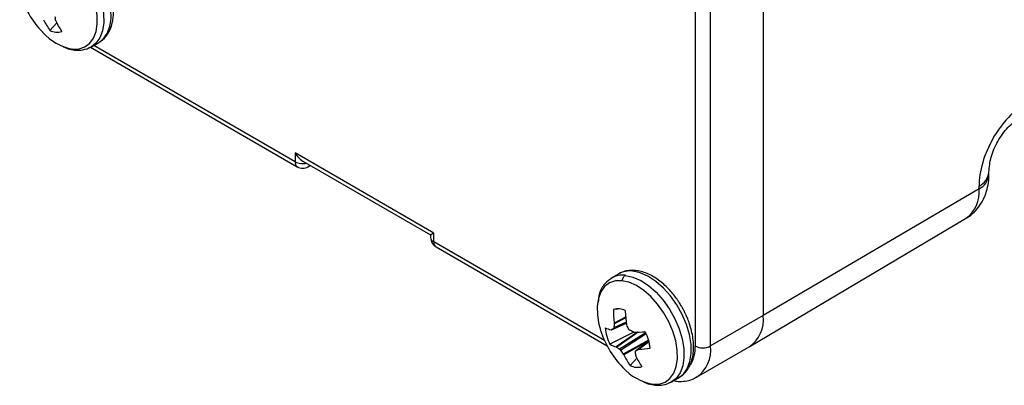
# Model space of a CAD drawing. Header units: inches. Extents: x 0 to 22, y 0 to 17.
# Tile 9 of 17: x 17.3 to 19.1, y 11.4 to 12.1. Entities that reach past the tile are written whole.
import ezdxf

# ---------------------------------------------------------------- set-up
doc = ezdxf.new("R2010")
doc.units = ezdxf.units.IN
doc.header["$LTSCALE"] = 2
doc.header["$MEASUREMENT"] = 0

msp = doc.modelspace()

# ---------------------------------------------------------------- linework, layer by layer
for p, q in [((18.6183, 13.2783), (18.6183, 11.5432)), ((18.4938, 13.2228), (18.4938, 11.4877)), ((18.5221, 11.4877), (18.5221, 13.2228)), ((17.3142, 12.0643), (17.3269, 12.0781)), ((17.3882, 12.0334), (17.7665, 11.8151)), ((17.3902, 12.0345), (17.4035, 12.0421)), ((17.7624, 11.8242), (17.3942, 12.0368)), ((18.0161, 11.694), (17.7624, 11.8405)), ((17.7624, 11.8405), (17.7624, 11.8242)), ((17.7765, 11.8256), (18.0103, 11.6907)), ((17.7865, 11.8151), (17.7906, 11.8174)), ((19.0309, 11.8003), (19.0309, 11.8052)), ((19.0129, 11.775), (18.6183, 11.5432)), ((19.0129, 11.775), (19.0129, 11.7799)), ((18.5928, 11.4862), (18.9884, 11.7203)), ((18.0103, 11.6907), (18.0103, 11.6859)), ((18.0161, 11.6777), (18.0161, 11.694)), ((18.3282, 11.4976), (18.0161, 11.6777)), ((18.0203, 11.6686), (18.3328, 11.4881)), ((18.3546, 11.6195), (18.3414, 11.6119)), ((18.3523, 11.5552), (18.3443, 11.5545)), ((18.3668, 11.5401), (18.3459, 11.5296)), ((18.6183, 11.5432), (18.5221, 11.4877)), ((18.3408, 11.5172), (18.3681, 11.5292)), ((18.3681, 11.5292), (18.3409, 11.5172)), ((18.368, 11.5299), (18.3446, 11.5194)), ((18.3678, 11.5311), (18.3453, 11.521)), ((18.3669, 11.5389), (18.3459, 11.5283)), ((18.3819, 11.513), (18.3381, 11.4907)), ((18.3884, 11.5131), (18.3496, 11.4859)), ((18.3899, 11.5131), (18.3504, 11.4855)), ((18.4036, 11.5119), (18.3558, 11.4816)), ((18.4046, 11.5096), (18.3576, 11.4797)), ((18.4035, 11.5119), (18.4007, 11.5135)), ((18.4088, 11.4982), (18.3625, 11.4727)), ((18.4092, 11.4969), (18.3632, 11.4716)), ((18.4094, 11.4962), (18.3853, 11.4786)), ((18.4094, 11.4962), (18.3854, 11.4786)), ((18.4095, 11.4955), (18.3903, 11.4815)), ((18.4096, 11.4952), (18.3912, 11.4818)), ((18.4962, 11.4305), (18.5924, 11.486)), ((18.3748, 11.452), (18.3876, 11.4658)), ((18.4509, 11.4222), (18.4641, 11.4298))]:
    msp.add_line(p, q)
at = {"flags": 128}
for points in [[(17.3058, 12.229), (17.3195, 12.2261), (17.3337, 12.2198), (17.3479, 12.2104), (17.3618, 12.1983), (17.3747, 12.1838), (17.3863, 12.1675), (17.3962, 12.1498), (17.404, 12.1315), (17.4094, 12.1131), (17.4124, 12.0953), (17.4127, 12.0786), (17.4104, 12.0636), (17.4056, 12.0509), (17.3984, 12.0408), (17.3902, 12.0345)], [(17.4035, 12.0421), (17.4116, 12.0485), (17.4188, 12.0585), (17.4237, 12.0713), (17.426, 12.0862), (17.4256, 12.1029), (17.4227, 12.1208), (17.4172, 12.1392), (17.4094, 12.1575), (17.3995, 12.1751), (17.3879, 12.1914), (17.375, 12.2059), (17.3612, 12.218), (17.3469, 12.2274), (17.3327, 12.2337), (17.3191, 12.2367)], [(17.3556, 12.0301), (17.3676, 12.0304), (17.3782, 12.034), (17.3871, 12.0407), (17.394, 12.0503), (17.3986, 12.0623), (17.4007, 12.0765), (17.4004, 12.0924), (17.3976, 12.1093), (17.3924, 12.1268), (17.385, 12.1441), (17.3756, 12.1609), (17.3646, 12.1764), (17.3524, 12.1901), (17.3392, 12.2016), (17.3257, 12.2105), (17.3122, 12.2165), (17.2993, 12.2193)], [(17.3902, 12.0345), (17.389, 12.0338), (17.3843, 12.0318)], [(17.7894, 11.8182), (17.7883, 11.8165), (17.7865, 11.8151), (17.7865, 11.8151)], [(18.3665, 11.6167), (18.3801, 11.6137), (18.3943, 11.6075), (18.4086, 11.5981), (18.4224, 11.586), (18.4354, 11.5715), (18.447, 11.5552), (18.4568, 11.5375), (18.4646, 11.5192), (18.4701, 11.5008), (18.4731, 11.483), (18.4734, 11.4663), (18.4711, 11.4513), (18.4663, 11.4386), (18.459, 11.4285), (18.4509, 11.4222)], [(18.4637, 11.4296), (18.4723, 11.4362), (18.4795, 11.4462), (18.4843, 11.459), (18.4866, 11.4739), (18.4863, 11.4906), (18.4833, 11.5085), (18.4779, 11.5269), (18.4701, 11.5452), (18.4602, 11.5628), (18.4486, 11.5791), (18.4357, 11.5936), (18.4218, 11.6057), (18.4076, 11.6151), (18.3934, 11.6214), (18.3797, 11.6244)], [(18.36, 11.607), (18.348, 11.6066), (18.3373, 11.603), (18.3284, 11.5963), (18.3216, 11.5868), (18.317, 11.5747), (18.3148, 11.5605), (18.3151, 11.5447), (18.3173, 11.5304)], [(18.4162, 11.4178), (18.4282, 11.4181), (18.4389, 11.4217), (18.4478, 11.4284), (18.4546, 11.4379), (18.4592, 11.45), (18.4614, 11.4642), (18.4611, 11.4801), (18.4583, 11.497), (18.4531, 11.5145), (18.4457, 11.5318), (18.4363, 11.5486), (18.4253, 11.5641), (18.413, 11.5778), (18.3999, 11.5893), (18.3864, 11.5982), (18.3729, 11.6042), (18.36, 11.607)], [(18.3173, 11.5304), (18.3179, 11.5278), (18.3196, 11.5213)], [(18.4509, 11.4222), (18.4496, 11.4215), (18.445, 11.4195)]]:
    msp.add_lwpolyline(points, dxfattribs=at)
for centre, radius, start, end in [((17.4225, 12.1795), 0.1699, 195.6811, 224.3135), ((17.4412, 12.1529), 0.1549, 206.4594, 214.898), ((17.476, 12.153), 0.167, 205.2861, 212.9588), ((17.3276, 12.0901), 0.0291, 242.447, 286.3096), ((17.3732, 12.1252), 0.0968, 221.6861, 259.507), ((17.7719, 11.823), 0.00959, 172.7442, 235.9436), ((17.7765, 11.8517), 0.0309, 242.7009, 283.0303), ((17.7765, 11.8324), 0.02, 240.0027, 299.9973), ((18.9998, 11.8082), 0.0312, 294.8621, 354.6673), ((18.9998, 11.8033), 0.0312, 294.8788, 354.4725), ((18.9544, 11.7684), 0.0589, 305.3017, 6.4834), ((18.0303, 11.6859), 0.02, 180, 240.0027), ((18.0203, 11.6869), 0.0101, 185.6948, 245.6253), ((18.0256, 11.6765), 0.00959, 172.7442, 235.9436), ((18.3613, 11.5766), 0.0405, 82.5969, 119.4233), ((18.3745, 11.5843), 0.0405, 82.5969, 119.4233), ((18.3525, 11.5265), 0.0291, 62.447, 106.3096), ((18.547, 11.5551), 0.2027, 180.1597, 187.2112), ((18.6013, 11.5619), 0.2355, 182.3338, 188.4359), ((18.5575, 11.5362), 0.0612, 304.7789, 6.5332), ((18.4831, 11.5672), 0.1699, 195.6811, 224.3135), ((18.3554, 11.5808), 0.0654, 246.3833, 256.6983), ((18.4145, 11.5298), 0.0858, 185.9887, 207.1406), ((18.3822, 11.8724), 0.3594, 269.959, 273.2687), ((18.3263, 11.4745), 0.0858, 5.9887, 27.1406), ((18.3651, 11.5394), 0.0557, 241.0181, 253.8201), ((18.4285, 11.485), 0.0654, 331.453, 2.3401), ((18.508, 11.515), 0.0307, 242.6097, 297.3903), ((18.4612, 11.4807), 0.0613, 305.1198, 6.5008), ((18.5019, 11.5406), 0.1549, 206.4594, 214.898), ((18.5366, 11.5407), 0.167, 205.2861, 212.9588), ((18.3816, 11.7315), 0.2499, 272.2084, 276.9103), ((18.3883, 11.4778), 0.0291, 242.447, 286.3096), ((18.4339, 11.5129), 0.0968, 221.6861, 259.507)]:
    msp.add_arc(centre, radius, start, end)
for centre, major_axis, ratio, start_param, end_param in [((17.7765, 11.8487), (-0.0141, 0.0245), 0.577335, 1.570756, 2.356235), ((18.0303, 11.7022), (0.02, 0.0115), 0.00007, 2.356154, 3.141552)]:
    msp.add_ellipse(centre, major_axis=major_axis, ratio=ratio, start_param=start_param, end_param=end_param)
for points, knots in [([(17.4024, 12.0415), (17.4076, 12.0452), (17.4173, 12.0521), (17.4253, 12.067), (17.429, 12.0803), (17.4308, 12.0955), (17.4298, 12.1165), (17.4235, 12.1408), (17.4143, 12.1619), (17.4051, 12.1782), (17.3941, 12.1937), (17.3814, 12.2078), (17.3676, 12.2199), (17.3529, 12.2293), (17.3383, 12.2356), (17.3288, 12.2372), (17.3242, 12.2379)], [0, 0, 0, 0, 0.09334, 0.172719, 0.230556, 0.271398, 0.364944, 0.476304, 0.537818, 0.60186, 0.667184, 0.733024, 0.801031, 0.869522, 0.936407, 1, 1, 1, 1]), ([(17.3246, 12.0828), (17.3245, 12.0838), (17.3243, 12.086), (17.3241, 12.0882), (17.324, 12.0894)], [0, 0, 0, 0, 0.5, 1, 1, 1, 1]), ([(17.3387, 12.0344), (17.3416, 12.0331), (17.3488, 12.0299), (17.3558, 12.0289), (17.36, 12.0284)], [0, 0, 0, 0, 0.404161, 1, 1, 1, 1]), ([(17.36, 12.0284), (17.3593, 12.0285), (17.3577, 12.0287), (17.3563, 12.0296), (17.3556, 12.0301)], [0, 0, 0, 0, 0.483283, 1, 1, 1, 1]), ([(17.36, 12.0284), (17.365, 12.0283), (17.3757, 12.028), (17.3844, 12.0318), (17.3891, 12.0339)], [0, 0, 0, 0, 0.460758, 1, 1, 1, 1]), ([(19.0998, 11.933), (19.0884, 11.9262), (19.077, 11.9168), (19.056, 11.8941), (19.0464, 11.8809), (19.0303, 11.8526), (19.0239, 11.8375), (19.0152, 11.8078), (19.0129, 11.7932), (19.0129, 11.7799)], [0, 0, 0, 0, 0.25, 0.25, 0.5, 0.5, 0.75, 0.75, 1, 1, 1, 1]), ([(19.0309, 11.8052), (19.0317, 11.8144), (19.0334, 11.8326), (19.0464, 11.8621), (19.0651, 11.8884), (19.0799, 11.8993), (19.0873, 11.9047)], [0, 0, 0, 0, 0.249962, 0.499993, 0.750023, 1, 1, 1, 1]), ([(18.9884, 11.7203), (18.9917, 11.7224), (18.9995, 11.7275), (19.0101, 11.7381), (19.0193, 11.7516), (19.0259, 11.7665), (19.0297, 11.7821), (19.0311, 11.7936), (19.0308, 11.7997), (19.0307, 11.8003)], [0, 0, 0, 0, 0.122, 0.292482, 0.471093, 0.636264, 0.806609, 0.980958, 1, 1, 1, 1]), ([(18.3425, 11.6125), (18.3377, 11.609), (18.3273, 11.6016), (18.3181, 11.586), (18.317, 11.5728), (18.3165, 11.5681)], [0, 0, 0, 0, 0.3497651, 0.7654097, 1, 1, 1, 1]), ([(18.3851, 11.6254), (18.3829, 11.6256), (18.3771, 11.6263), (18.368, 11.6249), (18.3601, 11.6227), (18.3563, 11.6202), (18.3554, 11.6197)], [0, 0, 0, 0, 0.20407, 0.551109, 0.900616, 1, 1, 1, 1]), ([(18.3665, 11.6167), (18.365, 11.6159), (18.3636, 11.6145), (18.3613, 11.6111), (18.3604, 11.609), (18.36, 11.607)], [0, 0, 0, 0, 0.5, 0.5, 1, 1, 1, 1]), ([(18.3797, 11.6244), (18.3811, 11.625), (18.3828, 11.6258), (18.3846, 11.6256), (18.3851, 11.6255)], [0, 0, 0, 0, 0.753045, 1, 1, 1, 1]), ([(18.4694, 11.5593), (18.4691, 11.5599), (18.468, 11.5617), (18.4657, 11.5656), (18.4617, 11.5716), (18.4562, 11.5793), (18.4492, 11.5878), (18.4409, 11.5964), (18.4317, 11.6046), (18.4218, 11.6118), (18.4113, 11.6179), (18.4005, 11.6224), (18.3917, 11.625), (18.3866, 11.6253), (18.3851, 11.6254)], [0, 0, 0, 0, 0.015691, 0.050637, 0.11105, 0.189707, 0.282067, 0.383533, 0.491103, 0.602768, 0.717257, 0.833758, 0.951409, 1, 1, 1, 1]), ([(18.4634, 11.4298), (18.4652, 11.4308), (18.4704, 11.4335), (18.4772, 11.4405), (18.4837, 11.4502), (18.4882, 11.4617), (18.4907, 11.4744), (18.4913, 11.4879), (18.4902, 11.5015), (18.4876, 11.5149), (18.4842, 11.5267), (18.4807, 11.5363), (18.4778, 11.5431), (18.4755, 11.5479), (18.4738, 11.5513), (18.4726, 11.5536), (18.4717, 11.5553), (18.471, 11.5565), (18.4703, 11.5578), (18.4698, 11.5587), (18.4694, 11.5593)], [0, 0, 0, 0, 0.051083, 0.144325, 0.239354, 0.336262, 0.433522, 0.529376, 0.622125, 0.709509, 0.792077, 0.852047, 0.895046, 0.925666, 0.947395, 0.962788, 0.973682, 0.981388, 0.986839, 1, 1, 1, 1]), ([(18.3459, 11.5283), (18.3458, 11.5271), (18.3455, 11.5246), (18.3454, 11.5222), (18.3453, 11.521)], [0, 0, 0, 0, 0.5, 1, 1, 1, 1]), ([(18.3724, 11.5183), (18.3718, 11.5196), (18.3705, 11.5222), (18.3693, 11.5248), (18.3687, 11.5261)], [0, 0, 0, 0, 0.5, 1, 1, 1, 1]), ([(18.3446, 11.5194), (18.3439, 11.519), (18.3427, 11.5183), (18.3415, 11.5176), (18.3409, 11.5172)], [0, 0, 0, 0, 0.5, 1, 1, 1, 1]), ([(18.3453, 11.521), (18.3452, 11.5207), (18.3452, 11.5204), (18.3451, 11.5201), (18.345, 11.5199), (18.3449, 11.5197), (18.3447, 11.5195), (18.3447, 11.5195), (18.3446, 11.5195), (18.3446, 11.5194)], [0, 0, 0, 0, 0.00002970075, 0.00002970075, 0.00002970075, 0.00005940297, 0.00005940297, 0.00005940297, 0.00006914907, 0.00006914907, 0.00006914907, 0.00006914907]), ([(18.3742, 11.5165), (18.3739, 11.5167), (18.3736, 11.5169), (18.3733, 11.5171), (18.3731, 11.5174), (18.3728, 11.5177), (18.3726, 11.518), (18.3725, 11.5181), (18.3725, 11.5182), (18.3724, 11.5183)], [0, 0, 0, 0, 0.00002970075, 0.00002970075, 0.00002970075, 0.00005940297, 0.00005940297, 0.00005940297, 0.00006914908, 0.00006914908, 0.00006914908, 0.00006914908]), ([(18.3808, 11.5133), (18.3797, 11.5138), (18.3775, 11.5149), (18.3753, 11.516), (18.3742, 11.5165)], [0, 0, 0, 0, 0.5, 1, 1, 1, 1]), ([(18.3504, 11.4855), (18.3513, 11.4848), (18.353, 11.4835), (18.3549, 11.4822), (18.3558, 11.4816)], [0, 0, 0, 0, 0.5, 1, 1, 1, 1]), ([(18.3558, 11.4816), (18.3561, 11.4814), (18.3563, 11.4812), (18.3566, 11.4809), (18.3568, 11.4807), (18.3571, 11.4804), (18.3573, 11.48), (18.3574, 11.4799), (18.3575, 11.4798), (18.3576, 11.4797)], [0, 0, 0, 0, 0.00002970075, 0.00002970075, 0.00002970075, 0.00005940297, 0.00005940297, 0.00005940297, 0.00006914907, 0.00006914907, 0.00006914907, 0.00006914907]), ([(18.3576, 11.4797), (18.3584, 11.4785), (18.36, 11.4762), (18.3616, 11.4739), (18.3625, 11.4727)], [0, 0, 0, 0, 0.5, 1, 1, 1, 1]), ([(18.3847, 11.4771), (18.3847, 11.4774), (18.3847, 11.4776), (18.3848, 11.4779), (18.3849, 11.4781), (18.385, 11.4783), (18.3852, 11.4785), (18.3853, 11.4786), (18.3854, 11.4786), (18.3854, 11.4786)], [0, 0, 0, 0, 0.00002970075, 0.00002970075, 0.00002970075, 0.00005940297, 0.00005940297, 0.00005940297, 0.00006914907, 0.00006914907, 0.00006914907, 0.00006914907]), ([(18.3853, 11.4705), (18.3852, 11.4715), (18.3849, 11.4737), (18.3848, 11.4759), (18.3847, 11.4771)], [0, 0, 0, 0, 0.5, 1, 1, 1, 1]), ([(18.3854, 11.4786), (18.3862, 11.4791), (18.3878, 11.4801), (18.3895, 11.481), (18.3903, 11.4815)], [0, 0, 0, 0, 0.5000001, 1, 1, 1, 1]), ([(18.3994, 11.4221), (18.4023, 11.4208), (18.4095, 11.4176), (18.4165, 11.4166), (18.4207, 11.4161)], [0, 0, 0, 0, 0.404161, 1, 1, 1, 1]), ([(18.4207, 11.4161), (18.4199, 11.4162), (18.4184, 11.4164), (18.417, 11.4173), (18.4162, 11.4178)], [0, 0, 0, 0, 0.483283, 1, 1, 1, 1]), ([(18.4207, 11.4161), (18.4256, 11.4159), (18.4363, 11.4157), (18.4451, 11.4195), (18.4498, 11.4216)], [0, 0, 0, 0, 0.460758, 1, 1, 1, 1]), ([(18.4546, 11.4244), (18.4573, 11.4238), (18.4644, 11.4224), (18.476, 11.4232), (18.4876, 11.4257), (18.494, 11.4295), (18.4964, 11.431)], [0, 0, 0, 0, 0.179297, 0.480903, 0.80473, 1, 1, 1, 1])]:
    msp.add_open_spline(points, degree=3, knots=knots)
for points in [[(17.3249, 12.0817), (17.3248, 12.082), (17.3247, 12.0824), (17.3246, 12.0828)], [(18.3459, 11.5296), (18.346, 11.5292), (18.346, 11.5287), (18.3459, 11.5283)], [(18.3687, 11.5261), (18.3685, 11.5265), (18.3684, 11.527), (18.3683, 11.5274)], [(18.3409, 11.5172), (18.3407, 11.5171), (18.3405, 11.5171), (18.3403, 11.5172)], [(18.3819, 11.5131), (18.3816, 11.5131), (18.3812, 11.5131), (18.3808, 11.5133)], [(18.3496, 11.4859), (18.3498, 11.4858), (18.3501, 11.4857), (18.3504, 11.4855)], [(18.3625, 11.4727), (18.3628, 11.4723), (18.363, 11.4719), (18.3632, 11.4716)], [(18.3856, 11.4694), (18.3854, 11.4697), (18.3853, 11.4701), (18.3853, 11.4705)], [(18.3903, 11.4815), (18.3906, 11.4817), (18.3909, 11.4818), (18.3912, 11.4818)]]:
    msp.add_open_spline(points, degree=3)

doc.saveas('drawing.dxf')
